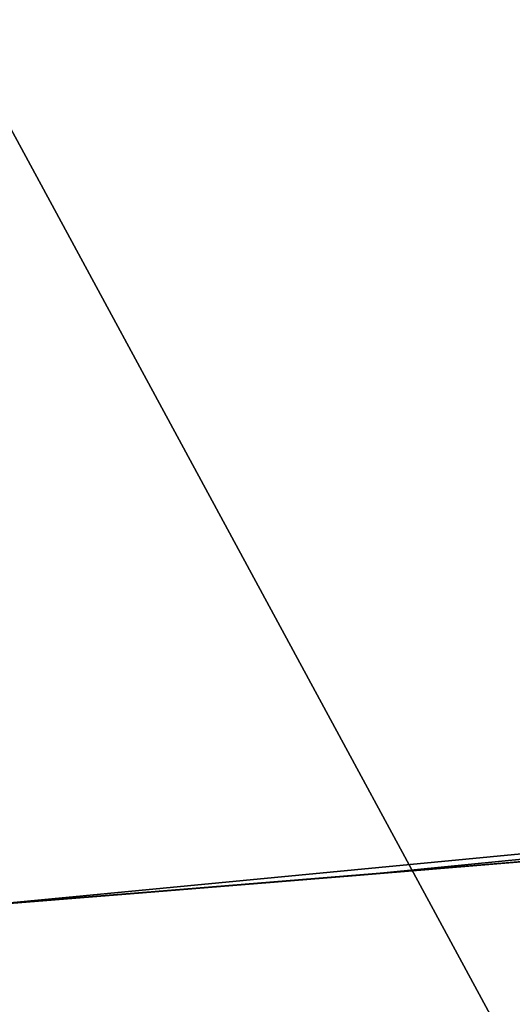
# Model space of a CAD drawing. Header units: millimetres. Extents: x -20 to 891, y -20 to 307.
# Tile 54 of 113: x 872.756 to 872.8017, y 8.9387 to 9.03. Entities that reach past the tile are written whole.
import ezdxf

# ---------------------------------------------------------------- set-up
doc = ezdxf.new("R2010")
doc.units = ezdxf.units.MM
doc.header["$LTSCALE"] = 41.718519
for name, color, linetype in [('78', 7, 'CONTINUOUS'), ('79', 7, 'CONTINUOUS'), ('85', 7, 'CONTINUOUS'), ('89', 7, 'CONTINUOUS'), ('91', 7, 'CONTINUOUS'), ('93', 7, 'CONTINUOUS'), ('94', 7, 'CONTINUOUS'), ('95', 7, 'CONTINUOUS')]:
    doc.layers.add(name, color=color, linetype=linetype)

msp = doc.modelspace()

# ---------------------------------------------------------------- linework, layer by layer
at = {"layer": '78', "linetype": 'Continuous'}
for points in [[(866.545255, 48.242817, 65), (873.459828, 8.916333, 65), (867.123955, 48.371319, 65), (866.545255, 48.242817, 65)], [(874.047623, 8.992931, 65), (874.63287, 9.086911, 65), (867.123955, 48.371319, 65), (874.047623, 8.992931, 65)], [(873.459828, 8.916333, 65), (874.047623, 8.992931, 65), (867.123955, 48.371319, 65), (873.459828, 8.916333, 65)], [(865.9707, 48.097244, 65), (872.870056, 8.85719, 65), (866.545255, 48.242817, 65), (865.9707, 48.097244, 65)], [(872.870056, 8.85719, 65), (873.459828, 8.916333, 65), (866.545255, 48.242817, 65), (872.870056, 8.85719, 65)], [(872.278861, 8.815555, 65), (872.870056, 8.85719, 65), (865.9707, 48.097244, 65), (872.278861, 8.815555, 65)]]:
    msp.add_3dface(points, dxfattribs=at)
at = {"layer": '79', "linetype": 'Continuous'}
for points in [[(872.844438, 8.855021), (872.164232, 10.111241), (873.28988, 10.205363), (872.844438, 8.855021)], [(872.844438, 8.855021), (872.244709, 8.813688), (872.164232, 10.111241), (872.844438, 8.855021)]]:
    msp.add_3dface(points, dxfattribs=at)
at = {"layer": '85', "linetype": 'Continuous'}
for points in [[(872.751558, 8.947749, 16.9592), (873.380788, 9.008001, 16.555946), (873.375324, 9.007391, 16.964429), (872.751558, 8.947749, 16.9592)], [(872.751558, 8.947749, 16.5416), (873.380788, 9.008001, 16.555946), (872.751558, 8.947749, 16.9592), (872.751558, 8.947749, 16.5416)], [(872.776915, 8.949788, 14.643633), (872.808569, 8.952378, 14.546899), (872.802748, 8.951898, 15.117227), (872.776915, 8.949788, 14.643633)], [(872.773501, 8.949511, 15.021935), (872.776915, 8.949788, 14.643633), (872.802748, 8.951898, 15.117227), (872.773501, 8.949511, 15.021935)], [(872.758103, 8.948272, 14.739547), (872.776915, 8.949788, 14.643633), (872.773501, 8.949511, 15.021935), (872.758103, 8.948272, 14.739547)], [(872.756611, 8.948153, 14.927831), (872.758103, 8.948272, 14.739547), (872.773501, 8.949511, 15.021935), (872.756611, 8.948153, 14.927831)], [(872.751482, 8.947743, 14.833998), (872.758103, 8.948272, 14.739547), (872.756611, 8.948153, 14.927831), (872.751482, 8.947743, 14.833998)]]:
    msp.add_3dface(points, dxfattribs=at)
at = {"layer": '89', "linetype": 'Continuous'}
for points in [[(872.831627, 8.954297, 6.141595), (872.845241, 8.955443, 7.8224), (872.780207, 8.950055, 7.625231), (872.831627, 8.954297, 6.141595)], [(872.773061, 8.949476, 6.30062), (872.831627, 8.954297, 6.141595), (872.780207, 8.950055, 7.625231), (872.773061, 8.949476, 6.30062)], [(872.732524, 8.946241, 7.427588), (872.773061, 8.949476, 6.30062), (872.780207, 8.950055, 7.625231), (872.732524, 8.946241, 7.427588)], [(872.729928, 8.946036, 6.4616), (872.773061, 8.949476, 6.30062), (872.732524, 8.946241, 7.427588), (872.729928, 8.946036, 6.4616)]]:
    msp.add_3dface(points, dxfattribs=at)
at = {"layer": '91', "linetype": 'Continuous'}
for points in [[(872.790077, 8.950859, 9.681589), (872.805136, 8.952095, 9.50971), (872.805302, 8.952109, 9.69658), (872.790077, 8.950859, 9.681589)], [(872.793932, 8.951174, 9.509258), (872.805136, 8.952095, 9.50971), (872.790077, 8.950859, 9.681589), (872.793932, 8.951174, 9.509258)], [(872.777157, 8.949807, 9.668051), (872.782489, 8.95024, 9.51027), (872.790077, 8.950859, 9.681589), (872.777157, 8.949807, 9.668051)], [(872.782489, 8.95024, 9.51027), (872.793932, 8.951174, 9.509258), (872.790077, 8.950859, 9.681589), (872.782489, 8.95024, 9.51027)], [(872.765898, 8.948898, 9.655779), (872.771176, 8.949324, 9.512707), (872.777157, 8.949807, 9.668051), (872.765898, 8.948898, 9.655779)], [(872.771176, 8.949324, 9.512707), (872.782489, 8.95024, 9.51027), (872.777157, 8.949807, 9.668051), (872.771176, 8.949324, 9.512707)], [(872.755431, 8.948059, 9.643942), (872.760269, 8.948446, 9.51643), (872.765898, 8.948898, 9.655779), (872.755431, 8.948059, 9.643942)], [(872.760269, 8.948446, 9.51643), (872.771176, 8.949324, 9.512707), (872.765898, 8.948898, 9.655779), (872.760269, 8.948446, 9.51643)], [(872.749729, 8.947604, 9.521387), (872.760269, 8.948446, 9.51643), (872.755431, 8.948059, 9.643942), (872.749729, 8.947604, 9.521387)]]:
    msp.add_3dface(points, dxfattribs=at)
at = {"layer": '93', "linetype": 'Continuous'}
for points in [[(872.787599, 8.950657, 18.3848), (872.787599, 8.950657, 18.2408), (873.461065, 9.017142, 18.257504), (872.787599, 8.950657, 18.3848)], [(872.836776, 8.95473, 18.426131), (872.787599, 8.950657, 18.3848), (873.461065, 9.017142, 18.257504), (872.836776, 8.95473, 18.426131)], [(872.767404, 8.949019, 18.24109), (872.787599, 8.950657, 18.2408), (872.776255, 8.949734, 18.37908), (872.767404, 8.949019, 18.24109)], [(872.776255, 8.949734, 18.37908), (872.787599, 8.950657, 18.2408), (872.787599, 8.950657, 18.3848), (872.776255, 8.949734, 18.37908)], [(872.760918, 8.948498, 18.367999), (872.767404, 8.949019, 18.24109), (872.776255, 8.949734, 18.37908), (872.760918, 8.948498, 18.367999)], [(872.751166, 8.947718, 18.242819), (872.767404, 8.949019, 18.24109), (872.760918, 8.948498, 18.367999), (872.751166, 8.947718, 18.242819)], [(872.745316, 8.947253, 18.353668), (872.751166, 8.947718, 18.242819), (872.760918, 8.948498, 18.367999), (872.745316, 8.947253, 18.353668)]]:
    msp.add_3dface(points, dxfattribs=at)
at = {"layer": '94', "linetype": 'Continuous'}
for points in [[(872.793586, 8.951146, 21.72639), (872.799722, 8.951649, 21.720049), (872.794305, 8.951205, 22.248294), (872.793586, 8.951146, 21.72639)], [(872.794305, 8.951205, 22.248294), (872.799722, 8.951649, 21.720049), (872.800543, 8.951717, 22.252863), (872.794305, 8.951205, 22.248294)], [(872.799722, 8.951649, 21.720049), (872.805432, 8.952119, 21.715134), (872.800543, 8.951717, 22.252863), (872.799722, 8.951649, 21.720049)], [(872.800543, 8.951717, 22.252863), (872.805432, 8.952119, 21.715134), (872.807395, 8.952281, 22.256677), (872.800543, 8.951717, 22.252863)], [(872.781463, 8.950157, 21.742554), (872.787434, 8.950643, 21.733901), (872.783258, 8.950303, 21.944757), (872.781463, 8.950157, 21.742554)], [(872.783258, 8.950303, 21.944757), (872.787434, 8.950643, 21.733901), (872.78627, 8.950548, 21.962663), (872.783258, 8.950303, 21.944757)], [(872.783259, 8.950303, 22.236906), (872.787713, 8.950666, 21.998892), (872.78856, 8.950735, 22.242984), (872.783259, 8.950303, 22.236906)], [(872.786213, 8.950544, 22.017141), (872.787713, 8.950666, 21.998892), (872.783259, 8.950303, 22.236906), (872.786213, 8.950544, 22.017141)], [(872.783542, 8.950326, 22.03602), (872.786213, 8.950544, 22.017141), (872.783259, 8.950303, 22.236906), (872.783542, 8.950326, 22.03602)], [(872.78627, 8.950548, 21.962663), (872.787434, 8.950643, 21.733901), (872.787809, 8.950674, 21.981041), (872.78627, 8.950548, 21.962663)], [(872.787434, 8.950643, 21.733901), (872.793586, 8.951146, 21.72639), (872.787809, 8.950674, 21.981041), (872.787434, 8.950643, 21.733901)], [(872.787713, 8.950666, 21.998892), (872.787809, 8.950674, 21.981041), (872.78856, 8.950735, 22.242984), (872.787713, 8.950666, 21.998892)], [(872.787809, 8.950674, 21.981041), (872.793586, 8.951146, 21.72639), (872.78856, 8.950735, 22.242984), (872.787809, 8.950674, 21.981041)], [(872.78856, 8.950735, 22.242984), (872.793586, 8.951146, 21.72639), (872.794305, 8.951205, 22.248294), (872.78856, 8.950735, 22.242984)], [(872.769793, 8.949212, 21.888819), (872.770859, 8.949298, 21.763268), (872.774694, 8.949608, 21.908578), (872.769793, 8.949212, 21.888819)], [(872.770859, 8.949298, 21.763268), (872.77583, 8.9497, 21.752401), (872.774694, 8.949608, 21.908578), (872.770859, 8.949298, 21.763268)], [(872.771814, 8.949375, 22.094307), (872.775908, 8.949706, 22.074566), (872.774018, 8.949553, 22.222105), (872.771814, 8.949375, 22.094307)], [(872.774018, 8.949553, 22.222105), (872.775908, 8.949706, 22.074566), (872.778398, 8.949908, 22.229991), (872.774018, 8.949553, 22.222105)], [(872.774694, 8.949608, 21.908578), (872.77583, 8.9497, 21.752401), (872.779257, 8.949978, 21.92689), (872.774694, 8.949608, 21.908578)], [(872.77583, 8.9497, 21.752401), (872.781463, 8.950157, 21.742554), (872.779257, 8.949978, 21.92689), (872.77583, 8.9497, 21.752401)], [(872.775908, 8.949706, 22.074566), (872.779968, 8.950035, 22.055222), (872.778398, 8.949908, 22.229991), (872.775908, 8.949706, 22.074566)], [(872.778398, 8.949908, 22.229991), (872.779968, 8.950035, 22.055222), (872.783259, 8.950303, 22.236906), (872.778398, 8.949908, 22.229991)], [(872.779257, 8.949978, 21.92689), (872.781463, 8.950157, 21.742554), (872.783258, 8.950303, 21.944757), (872.779257, 8.949978, 21.92689)], [(872.779968, 8.950035, 22.055222), (872.783542, 8.950326, 22.03602), (872.783259, 8.950303, 22.236906), (872.779968, 8.950035, 22.055222)], [(872.761081, 8.948511, 21.802179), (872.76332, 8.948691, 21.788439), (872.761846, 8.948572, 21.847988), (872.761081, 8.948511, 21.802179)], [(872.761846, 8.948572, 21.847988), (872.76332, 8.948691, 21.788439), (872.765147, 8.948838, 21.867859), (872.761846, 8.948572, 21.847988)], [(872.76332, 8.948691, 21.788439), (872.766665, 8.94896, 21.775268), (872.765147, 8.948838, 21.867859), (872.76332, 8.948691, 21.788439)], [(872.763858, 8.948734, 22.165679), (872.76438, 8.948776, 22.149961), (872.764164, 8.948759, 22.179741), (872.763858, 8.948734, 22.165679)], [(872.764164, 8.948759, 22.179741), (872.76438, 8.948776, 22.149961), (872.765363, 8.948855, 22.192466), (872.764164, 8.948759, 22.179741)], [(872.76438, 8.948776, 22.149961), (872.76582, 8.948892, 22.132643), (872.765363, 8.948855, 22.192466), (872.76438, 8.948776, 22.149961)], [(872.765147, 8.948838, 21.867859), (872.766665, 8.94896, 21.775268), (872.769793, 8.949212, 21.888819), (872.765147, 8.948838, 21.867859)], [(872.765363, 8.948855, 22.192466), (872.76582, 8.948892, 22.132643), (872.767421, 8.949021, 22.203446), (872.765363, 8.948855, 22.192466)], [(872.76582, 8.948892, 22.132643), (872.768291, 8.949091, 22.114008), (872.767421, 8.949021, 22.203446), (872.76582, 8.948892, 22.132643)], [(872.766665, 8.94896, 21.775268), (872.770859, 8.949298, 21.763268), (872.769793, 8.949212, 21.888819), (872.766665, 8.94896, 21.775268)], [(872.767421, 8.949021, 22.203446), (872.768291, 8.949091, 22.114008), (872.770323, 8.949255, 22.213282), (872.767421, 8.949021, 22.203446)], [(872.768291, 8.949091, 22.114008), (872.771814, 8.949375, 22.094307), (872.770323, 8.949255, 22.213282), (872.768291, 8.949091, 22.114008)], [(872.770323, 8.949255, 22.213282), (872.771814, 8.949375, 22.094307), (872.774018, 8.949553, 22.222105), (872.770323, 8.949255, 22.213282)], [(872.76003, 8.948427, 21.8163), (872.761081, 8.948511, 21.802179), (872.760236, 8.948443, 21.831015), (872.76003, 8.948427, 21.8163)], [(872.760236, 8.948443, 21.831015), (872.761081, 8.948511, 21.802179), (872.761846, 8.948572, 21.847988), (872.760236, 8.948443, 21.831015)]]:
    msp.add_3dface(points, dxfattribs=at)
at = {"layer": '95', "linetype": 'Continuous'}
for points in [[(872.848526, 8.955721, 25.368772), (872.809218, 8.952432, 26.6936), (872.78685, 8.950595, 25.47339), (872.848526, 8.955721, 25.368772)], [(872.78685, 8.950595, 25.47339), (872.809218, 8.952432, 26.6936), (872.752228, 8.947803, 26.499929), (872.78685, 8.950595, 25.47339)], [(872.738335, 8.946699, 25.577837), (872.78685, 8.950595, 25.47339), (872.752228, 8.947803, 26.499929), (872.738335, 8.946699, 25.577837)]]:
    msp.add_3dface(points, dxfattribs=at)

doc.saveas('drawing.dxf')
